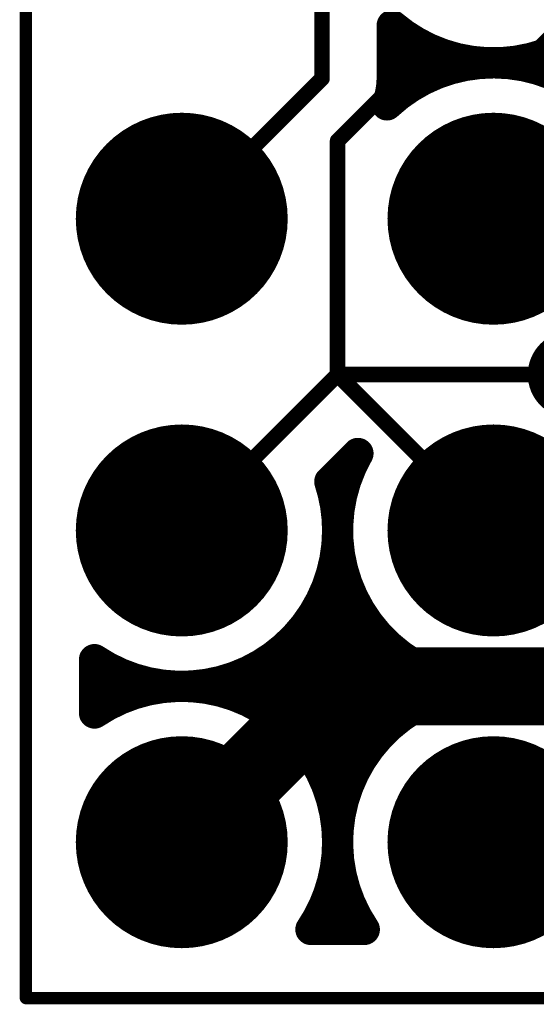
# Model space of a CAD drawing. Extents: x 9.47 to 11.2, y 3.36 to 4.75.
# Tile 1 of 50: x 9.62 to 9.79, y 3.36 to 3.67. Entities that reach past the tile are written whole.
import ezdxf

# ---------------------------------------------------------------- set-up
doc = ezdxf.new("R2010")
doc.units = 0
doc.layers.get('0').update_dxf_attribs({"linetype": 'CONTINUOUS'})
for name, color, linetype in [('BOTTOMLAYER', 5, 'CONTINUOUS'), ('BOTTOMSOLDER', 6, 'CONTINUOUS'), ('KEEPOUTLAYER', 6, 'CONTINUOUS'), ('MECHANICAL1', 6, 'CONTINUOUS'), ('MULTILAYER', 9, 'CONTINUOUS'), ('TOPLAYER', 1, 'CONTINUOUS'), ('TOPSOLDER', 216, 'CONTINUOUS')]:
    doc.layers.add(name, color=color, linetype=linetype)

# ---------------------------------------------------------------- blocks, each defined once
blk = doc.blocks.new('MM_MOTOR_53')
at = {"layer": 'BOTTOMSOLDER', "const_width": 0.034}
for points in [[(-0.017, 1.375, 1), (0.017, 1.375, 1)], [(0.083, 1.375, 1), (0.117, 1.375, 1)], [(0.183, 1.375, 1), (0.217, 1.375, 1)], [(-0.017, 1.275, 1), (0.017, 1.275, 1)], [(0.083, 1.275, 1), (0.117, 1.275, 1)], [(0.183, 1.275, 1), (0.217, 1.275, 1)]]:
    blk.add_lwpolyline(points, format="xyb", close=True, dxfattribs=at)
at = {"layer": 'MULTILAYER', "const_width": 0.03}
for points in [[(-0.015, 1.375, 1), (0.015, 1.375, 1)], [(0.085, 1.375, 1), (0.115, 1.375, 1)], [(0.185, 1.375, 1), (0.215, 1.375, 1)], [(-0.015, 1.275, 1), (0.015, 1.275, 1)], [(0.085, 1.275, 1), (0.115, 1.275, 1)], [(0.185, 1.275, 1), (0.215, 1.275, 1)]]:
    blk.add_lwpolyline(points, format="xyb", close=True, dxfattribs=at)
at = {"layer": 'TOPSOLDER', "const_width": 0.034}
for points in [[(-0.017, 1.375, 1), (0.017, 1.375, 1)], [(0.083, 1.375, 1), (0.117, 1.375, 1)], [(0.183, 1.375, 1), (0.217, 1.375, 1)], [(-0.017, 1.275, 1), (0.017, 1.275, 1)], [(0.083, 1.275, 1), (0.117, 1.275, 1)], [(0.183, 1.275, 1), (0.217, 1.275, 1)]]:
    blk.add_lwpolyline(points, format="xyb", close=True, dxfattribs=at)

msp = doc.modelspace()

# ---------------------------------------------------------------- linework, layer by layer
at = {"layer": 'BOTTOMLAYER'}
for points, const_width in [([(9.72, 3.655), (9.72, 3.745)], 0.005), ([(9.7425, 3.655), (9.7425, 3.672003)], 0.01), ([(9.75, 3.653301), (9.75, 3.666699)], 0.01), ([(9.76, 3.657697), (9.76, 3.662303)], 0.01), ([(9.79, 3.657697), (9.79, 3.662303)], 0.01), ([(9.7425, 3.66), (9.775, 3.66)], 0.01), ([(9.775, 3.66), (9.9, 3.66)], 0.01), ([(9.675, 3.61), (9.72, 3.655)], 0.005), ([(9.741937, 3.65), (9.745, 3.65)], 0.01), ([(9.675, 3.51), (9.725, 3.56)], 0.005), ([(9.725, 3.56), (9.8, 3.56)], 0.005), ([(9.722483, 3.525663), (9.731536, 3.534717)], 0.01), ([(9.720826, 3.49), (9.729174, 3.49)], 0.01), ([(9.72, 3.431795), (9.72, 3.488205)], 0.01), ([(9.73, 3.431795), (9.73, 3.488205)], 0.01), ([(9.715, 3.48), (9.735, 3.48)], 0.01), ([(9.71, 3.445707), (9.71, 3.474293)], 0.01), ([(9.74, 3.445707), (9.74, 3.474293)], 0.01), ([(9.705, 3.47), (9.745, 3.47)], 0.01), ([(9.647, 3.451425), (9.647, 3.468575)], 0.01), ([(9.65, 3.453301), (9.65, 3.466699)], 0.01), ([(9.7, 3.453301), (9.7, 3.466699)], 0.01), ([(9.75, 3.453301), (9.75, 3.466699)], 0.01), ([(9.647, 3.46), (9.675, 3.46)], 0.01), ([(9.66, 3.457697), (9.66, 3.462303)], 0.01), ([(9.675, 3.46), (9.775, 3.46)], 0.01), ([(9.69, 3.457697), (9.69, 3.462303)], 0.01), ([(9.76, 3.457697), (9.76, 3.462303)], 0.01), ([(9.775, 3.46), (10.96818, 3.46)], 0.01), ([(9.79, 3.457697), (9.79, 3.462303)], 0.01), ([(9.705, 3.45), (9.745, 3.45)], 0.01), ([(9.715, 3.44), (9.735, 3.44)], 0.01), ([(9.720826, 3.43), (9.729174, 3.43)], 0.01), ([(9.72, 3.382), (9.72, 3.388206)], 0.01), ([(9.720826, 3.39), (9.729174, 3.39)], 0.01), ([(9.73, 3.382), (9.73, 3.388206)], 0.01), ([(9.716425, 3.382), (9.733575, 3.382)], 0.01)]:
    msp.add_lwpolyline(points, dxfattribs=dict(at, const_width=const_width))
at = {"layer": 'BOTTOMLAYER', "const_width": 0.01}
for points in [[(9.825, 3.71, -0.640398), (9.7425, 3.672003)], [(9.740836, 3.646508, -0.482885), (9.818301, 3.635)], [(9.7425, 3.655, -0.097061), (9.740836, 3.646508)], [(9.7425, 3.655, -0.097061), (9.740836, 3.646508)], [(9.825, 3.51, -1.298826), (9.731536, 3.534717)], [(9.722483, 3.525663, -0.079827), (9.725, 3.51)], [(9.725, 3.51, -0.601192), (9.647, 3.468575)], [(9.647, 3.451425, -0.601192), (9.725, 3.41)], [(9.733575, 3.382, -1.352111), (9.825, 3.41)], [(9.725, 3.41, -0.1497), (9.716425, 3.382)]]:
    msp.add_lwpolyline(points, format="xyb", dxfattribs=at)
at = {"layer": 'BOTTOMLAYER'}
for points, const_width in [([(9.74, 3.672003, 1), (9.745, 3.672003, 1)], 0.005), ([(9.74, 3.672003, 1), (9.745, 3.672003, 1)], 0.005), ([(9.7475, 3.666699, 1), (9.7525, 3.666699, 1)], 0.005), ([(9.7575, 3.662303, 1), (9.7625, 3.662303, 1)], 0.005), ([(9.7875, 3.662303, 1), (9.7925, 3.662303, 1)], 0.005), ([(9.74, 3.66, 1), (9.745, 3.66, 1)], 0.005), ([(9.7725, 3.66, 1), (9.7775, 3.66, 1)], 0.005), ([(9.7725, 3.66, 1), (9.7775, 3.66, 1)], 0.005), ([(9.7575, 3.657697, 1), (9.7625, 3.657697, 1)], 0.005), ([(9.7875, 3.657697, 1), (9.7925, 3.657697, 1)], 0.005), ([(9.74, 3.655, 1), (9.745, 3.655, 1)], 0.005), ([(9.74, 3.655, 1), (9.745, 3.655, 1)], 0.005), ([(9.74, 3.655, 1), (9.745, 3.655, 1)], 0.005), ([(9.7475, 3.653301, 1), (9.7525, 3.653301, 1)], 0.005), ([(9.71875, 3.655, 1), (9.72125, 3.655, 1)], 0.0025), ([(9.71875, 3.655, 1), (9.72125, 3.655, 1)], 0.0025), ([(9.739437, 3.65, 1), (9.744437, 3.65, 1)], 0.005), ([(9.7425, 3.65, 1), (9.7475, 3.65, 1)], 0.005), ([(9.738336, 3.646508, 1), (9.743336, 3.646508, 1)], 0.005), ([(9.738336, 3.646508, 1), (9.743336, 3.646508, 1)], 0.005), ([(9.738336, 3.646508, 1), (9.743336, 3.646508, 1)], 0.005), ([(9.67375, 3.61, 1), (9.67625, 3.61, 1)], 0.0025), ([(9.72375, 3.56, 1), (9.72625, 3.56, 1)], 0.0025), ([(9.72375, 3.56, 1), (9.72625, 3.56, 1)], 0.0025), ([(9.729036, 3.534717, 1), (9.734036, 3.534717, 1)], 0.005), ([(9.729036, 3.534717, 1), (9.734036, 3.534717, 1)], 0.005), ([(9.719983, 3.525663, 1), (9.724983, 3.525663, 1)], 0.005), ([(9.719983, 3.525663, 1), (9.724983, 3.525663, 1)], 0.005), ([(9.67375, 3.51, 1), (9.67625, 3.51, 1)], 0.0025), ([(9.7225, 3.51, 1), (9.7275, 3.51, 1)], 0.005), ([(9.7225, 3.51, 1), (9.7275, 3.51, 1)], 0.005), ([(9.718326, 3.49, 1), (9.723326, 3.49, 1)], 0.005), ([(9.726674, 3.49, 1), (9.731674, 3.49, 1)], 0.005), ([(9.7175, 3.488205, 1), (9.7225, 3.488205, 1)], 0.005), ([(9.7275, 3.488205, 1), (9.7325, 3.488205, 1)], 0.005), ([(9.7125, 3.48, 1), (9.7175, 3.48, 1)], 0.005), ([(9.7325, 3.48, 1), (9.7375, 3.48, 1)], 0.005), ([(9.7075, 3.474293, 1), (9.7125, 3.474293, 1)], 0.005), ([(9.7375, 3.474293, 1), (9.7425, 3.474293, 1)], 0.005), ([(9.7025, 3.47, 1), (9.7075, 3.47, 1)], 0.005), ([(9.7425, 3.47, 1), (9.7475, 3.47, 1)], 0.005), ([(9.6445, 3.468575, 1), (9.6495, 3.468575, 1)], 0.005), ([(9.6445, 3.468575, 1), (9.6495, 3.468575, 1)], 0.005), ([(9.6475, 3.466699, 1), (9.6525, 3.466699, 1)], 0.005), ([(9.6975, 3.466699, 1), (9.7025, 3.466699, 1)], 0.005), ([(9.7475, 3.466699, 1), (9.7525, 3.466699, 1)], 0.005), ([(9.6445, 3.46, 1), (9.6495, 3.46, 1)], 0.005), ([(9.6575, 3.462303, 1), (9.6625, 3.462303, 1)], 0.005), ([(9.6725, 3.46, 1), (9.6775, 3.46, 1)], 0.005), ([(9.6725, 3.46, 1), (9.6775, 3.46, 1)], 0.005), ([(9.6875, 3.462303, 1), (9.6925, 3.462303, 1)], 0.005), ([(9.7575, 3.462303, 1), (9.7625, 3.462303, 1)], 0.005), ([(9.7725, 3.46, 1), (9.7775, 3.46, 1)], 0.005), ([(9.7725, 3.46, 1), (9.7775, 3.46, 1)], 0.005), ([(9.7875, 3.462303, 1), (9.7925, 3.462303, 1)], 0.005), ([(9.6575, 3.457697, 1), (9.6625, 3.457697, 1)], 0.005), ([(9.6875, 3.457697, 1), (9.6925, 3.457697, 1)], 0.005), ([(9.7575, 3.457697, 1), (9.7625, 3.457697, 1)], 0.005), ([(9.7875, 3.457697, 1), (9.7925, 3.457697, 1)], 0.005), ([(9.6445, 3.451425, 1), (9.6495, 3.451425, 1)], 0.005), ([(9.6445, 3.451425, 1), (9.6495, 3.451425, 1)], 0.005), ([(9.6475, 3.453301, 1), (9.6525, 3.453301, 1)], 0.005), ([(9.6975, 3.453301, 1), (9.7025, 3.453301, 1)], 0.005), ([(9.7475, 3.453301, 1), (9.7525, 3.453301, 1)], 0.005), ([(9.7025, 3.45, 1), (9.7075, 3.45, 1)], 0.005), ([(9.7425, 3.45, 1), (9.7475, 3.45, 1)], 0.005), ([(9.7075, 3.445707, 1), (9.7125, 3.445707, 1)], 0.005), ([(9.7375, 3.445707, 1), (9.7425, 3.445707, 1)], 0.005), ([(9.7125, 3.44, 1), (9.7175, 3.44, 1)], 0.005), ([(9.7325, 3.44, 1), (9.7375, 3.44, 1)], 0.005), ([(9.7175, 3.431795, 1), (9.7225, 3.431795, 1)], 0.005), ([(9.7275, 3.431795, 1), (9.7325, 3.431795, 1)], 0.005), ([(9.718326, 3.43, 1), (9.723326, 3.43, 1)], 0.005), ([(9.726674, 3.43, 1), (9.731674, 3.43, 1)], 0.005), ([(9.7225, 3.41, 1), (9.7275, 3.41, 1)], 0.005), ([(9.7225, 3.41, 1), (9.7275, 3.41, 1)], 0.005), ([(9.7175, 3.388206, 1), (9.7225, 3.388206, 1)], 0.005), ([(9.718326, 3.39, 1), (9.723326, 3.39, 1)], 0.005), ([(9.726674, 3.39, 1), (9.731674, 3.39, 1)], 0.005), ([(9.7275, 3.388206, 1), (9.7325, 3.388206, 1)], 0.005), ([(9.713925, 3.382, 1), (9.718925, 3.382, 1)], 0.005), ([(9.713925, 3.382, 1), (9.718925, 3.382, 1)], 0.005), ([(9.7175, 3.382, 1), (9.7225, 3.382, 1)], 0.005), ([(9.7275, 3.382, 1), (9.7325, 3.382, 1)], 0.005), ([(9.731075, 3.382, 1), (9.736075, 3.382, 1)], 0.005), ([(9.731075, 3.382, 1), (9.736075, 3.382, 1)], 0.005)]:
    msp.add_lwpolyline(points, format="xyb", close=True, dxfattribs=dict(at, const_width=const_width))
at = {"layer": 'BOTTOMSOLDER', "const_width": 0.014}
msp.add_lwpolyline([(9.793, 3.56, 1), (9.807, 3.56, 1)], format="xyb", close=True, dxfattribs=at)
at = {"layer": 'KEEPOUTLAYER', "const_width": 0.004}
for points in [[(9.625, 3.36), (9.625, 3.91)], [(9.625, 3.36), (11.2, 3.36)]]:
    msp.add_lwpolyline(points, dxfattribs=at)
at = {"layer": 'KEEPOUTLAYER', "const_width": 0.002}
msp.add_lwpolyline([(9.624, 3.36, 1), (9.626, 3.36, 1)], format="xyb", close=True, dxfattribs=at)
msp.add_lwpolyline([(9.624, 3.36, 1), (9.626, 3.36, 1)], format="xyb", close=True, dxfattribs=at)
at = {"layer": 'MECHANICAL1', "const_width": 0.004}
for points in [[(9.625, 3.36), (9.625, 3.91)], [(9.625, 3.36), (11.2, 3.36)]]:
    msp.add_lwpolyline(points, dxfattribs=at)
at = {"layer": 'MECHANICAL1', "const_width": 0.002}
msp.add_lwpolyline([(9.624, 3.36, 1), (9.626, 3.36, 1)], format="xyb", close=True, dxfattribs=at)
msp.add_lwpolyline([(9.624, 3.36, 1), (9.626, 3.36, 1)], format="xyb", close=True, dxfattribs=at)
at = {"layer": 'TOPLAYER'}
for points, const_width in [([(9.785, 3.66), (9.85, 3.725)], 0.005), ([(9.725, 3.635), (9.75, 3.66)], 0.005), ([(9.75, 3.66), (9.785, 3.66)], 0.005), ([(9.725, 3.56), (9.725, 3.635)], 0.005), ([(9.775, 3.61), (9.85, 3.535)], 0.005), ([(9.725, 3.56), (9.775, 3.51)], 0.005), ([(9.675, 3.41), (9.725, 3.46)], 0.025), ([(9.725, 3.46), (9.875, 3.46)], 0.025)]:
    msp.add_lwpolyline(points, dxfattribs=dict(at, const_width=const_width))
for points, const_width in [([(9.74875, 3.66, 1), (9.75125, 3.66, 1)], 0.0025), ([(9.74875, 3.66, 1), (9.75125, 3.66, 1)], 0.0025), ([(9.78375, 3.66, 1), (9.78625, 3.66, 1)], 0.0025), ([(9.78375, 3.66, 1), (9.78625, 3.66, 1)], 0.0025), ([(9.72375, 3.635, 1), (9.72625, 3.635, 1)], 0.0025), ([(9.72375, 3.635, 1), (9.72625, 3.635, 1)], 0.0025), ([(9.77375, 3.61, 1), (9.77625, 3.61, 1)], 0.0025), ([(9.72375, 3.56, 1), (9.72625, 3.56, 1)], 0.0025), ([(9.72375, 3.56, 1), (9.72625, 3.56, 1)], 0.0025), ([(9.77375, 3.51, 1), (9.77625, 3.51, 1)], 0.0025), ([(9.71875, 3.46, 1), (9.73125, 3.46, 1)], 0.0125), ([(9.71875, 3.46, 1), (9.73125, 3.46, 1)], 0.0125), ([(9.66875, 3.41, 1), (9.68125, 3.41, 1)], 0.0125)]:
    msp.add_lwpolyline(points, format="xyb", close=True, dxfattribs=dict(at, const_width=const_width))
at = {"layer": 'TOPSOLDER', "const_width": 0.014}
msp.add_lwpolyline([(9.793, 3.56, 1), (9.807, 3.56, 1)], format="xyb", close=True, dxfattribs=at)

# ---------------------------------------------------------------- block references
at = {"rotation": 90}
msp.add_blockref('MM_MOTOR_53', (11.05, 3.41), dxfattribs=at)

doc.saveas('drawing.dxf')
